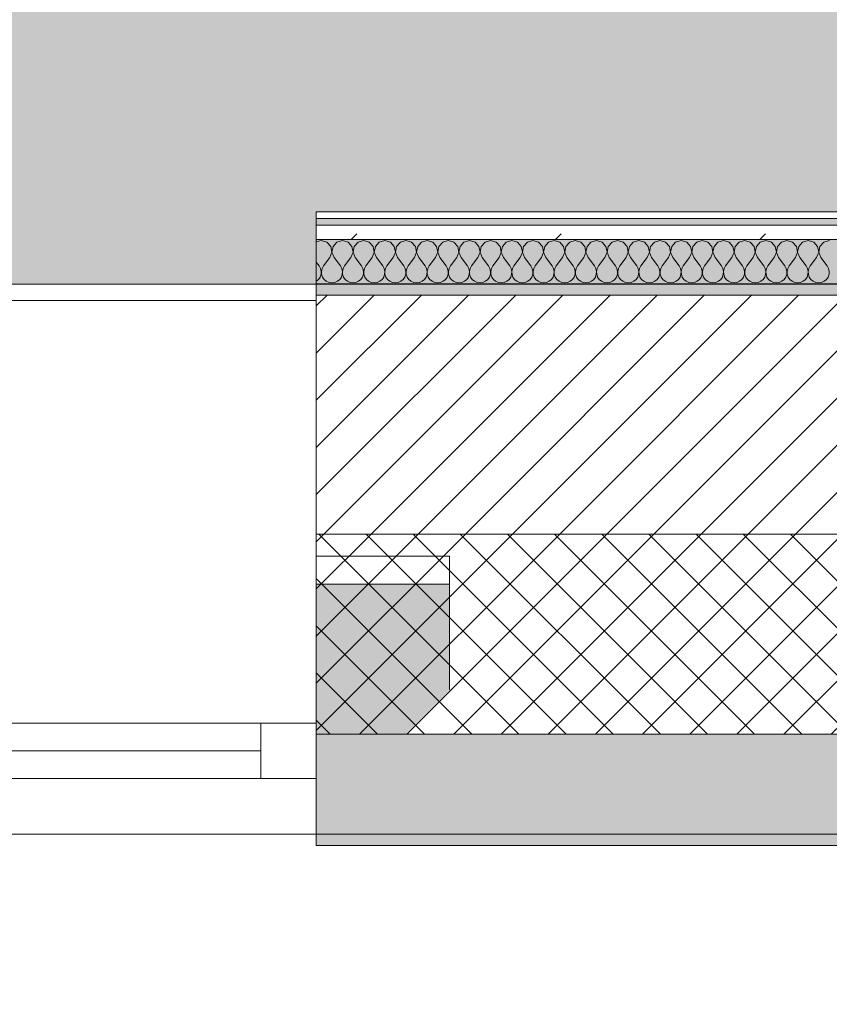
# Model space of a CAD drawing. Header units: millimetres. Extents: x -30280 to 19093, y -19247 to 4746.
# Tile 34 of 198: x -24433 to -23705, y -1842 to -956. Entities that reach past the tile are written whole.
import ezdxf

# ---------------------------------------------------------------- set-up
doc = ezdxf.new("R2010")
doc.units = ezdxf.units.MM
doc.header["$MEASUREMENT"] = 0
doc.linetypes.add('Wipeout_Contour', pattern=[1000, 0, -1000])
for name, color, linetype in [('12_FAÇ_Façana', 7, 'Continuous'), ('Nuevo_08_E_Envans secs', 7, 'Continuous'), ('Nuevo_14_PAV_Soft Light Grey 0554', 7, 'Continuous'), ('Ventanas Archicad', 7, 'Continuous')]:
    doc.layers.add(name, color=color, linetype=linetype)
for name, color, linetype, lineweight in [('12_FAÇ_Façana_Pluma_Nº__1', 7, 'Continuous', 5), ('12_FAÇ_Façana_Pluma_Nº__2', 8, 'Continuous', 5), ('12_FAÇ_Façana_Pluma_Nº__7', 7, 'Continuous', 5), ('Nuevo_08_E_Envans secs_Pluma_Nº__1', 7, 'Continuous', 5), ('Ventanas Archicad_Pluma_Nº__1', 7, 'Continuous', 5), ('Ventanas Archicad_Pluma_Nº__7', 7, 'Continuous', 5)]:
    doc.layers.add(name, color=color, linetype=linetype, lineweight=lineweight)
for name, color, linetype, lineweight, true_color in [('12_FAÇ_Façana_Pluma_Nº__102', 7, 'Continuous', 5, 0xcccccc), ('12_FAÇ_Façana_Pluma_Nº__174', 7, 'Continuous', 13, 0xe4ad2c), ('12_FAÇ_Façana_Pluma_Nº__176', 7, 'Continuous', 15, 0x93a0c6), ('Nuevo_08_E_Envans secs_Pluma_Nº__102', 7, 'Continuous', 5, 0xcccccc), ('Nuevo_08_E_Envans secs_Pluma_Nº__171', 171, 'Continuous', 13, 0xaaaaff), ('Nuevo_08_E_Envans secs_Pluma_Nº__177', 7, 'Continuous', 15, 0xf7e046), ('Nuevo_14_PAV_Soft Light Grey 0554_Pluma_Nº__245', 7, 'Continuous', 13, 0xe8e8e8)]:
    doc.layers.add(name, color=color, linetype=linetype, lineweight=lineweight, true_color=true_color)
pattern_1 = [(0, (0, 0), (0, 75), [0, -75])]
pattern_2 = [(45, (0, 0), (-183.8478, 183.8478), [195, -65]), (45, (7e-14, 183.85), (-183.8478, 183.8478), [195, -65])]

# ---------------------------------------------------------------- blocks, each defined once
blk = doc.blocks.new('Forjado_1_1', base_point=(-28067.13, -1194.16))
at = {"layer": 'Nuevo_14_PAV_Soft Light Grey 0554_Pluma_Nº__245', "linetype": 'Continuous', "lineweight": 0, "true_color": 0xe8e8e8}
blk.add_hatch(color=254, dxfattribs=at).paths.add_polyline_path([(-28067.13, -1194.16), (-1631.11, -1193.63), (-1631.11, -6938.97), (-1556.11, -6938.97), (-1556.11, -7503.98), (-1616.26, -7503.98), (-1616.05, -11935.98), (-1564.89, -11935.98), (-1564.89, -12491.98), (-2024.11, -12491.98), (-2024.11, -12338.98), (-6997.39, -12338.98), (-6997.39, -12547.56), (-7503.39, -12547.56), (-7503.39, -12391.98), (-10667.85, -12391.98), (-10669.08, -13665), (-1552.89, -13674.56), (-1558.57, -16962.11), (375.41, -16966.17), (375.89, -16735.98), (1079.4, -16735.98), (1078.81, -17114.59), (2622.83, -17116.98), (2622.91, -17065.79), (5778.89, -17070.66), (5778.89, -16738.98), (6378.89, -16738.98), (6378.89, -12488.98), (5778.89, -12488.98), (5779.74, -11938.87), (5998.89, -11938.86), (5998.89, -7488.98), (5778.89, -7488.98), (5778.89, -6938.98), (5998.89, -6938.98), (5998.89, -1708.98), (5758.89, -1708.98), (5758.89, 1700.85), (-28050.85, 1700.85)])
at = {"layer": 'Nuevo_14_PAV_Soft Light Grey 0554_Pluma_Nº__245', "color": 254, "linetype": 'Continuous', "lineweight": 13, "true_color": 0xe8e8e8, "flags": 128}
blk.add_lwpolyline([(-1631.11, -1193.63), (-28067.13, -1194.16), (-28050.85, 1700.85), (5758.89, 1700.85)], dxfattribs=at)
blk = doc.blocks.new('Muro_14_1', base_point=(-24166.43, -1193.98))
at = {"layer": '12_FAÇ_Façana_Pluma_Nº__102', "linetype": 'Continuous', "lineweight": 0, "true_color": 0xe5e5e5}
for points in [[(-21871.11, -1598.98), (-24166.43, -1598.98), (-24166.43, -1688.98), (-20233.93, -1688.98), (-20233.93, -1598.98), (-21518.13, -1598.98), (-21518.13, -1638.98), (-21871.11, -1638.98)], [(-24166.43, -1698.98), (-20233.93, -1698.98), (-20233.93, -1688.98), (-24166.43, -1688.98)]]:
    blk.add_hatch(color=254, dxfattribs=at).paths.add_polyline_path(points)
at = {"layer": '12_FAÇ_Façana_Pluma_Nº__174', "linetype": 'Continuous', "lineweight": 13, "true_color": 0xe4ad2c}
h = blk.add_hatch(dxfattribs=at)
h.set_pattern_fill('SATE_Aislamiento_0001', color=42, style=0, pattern_type=2)
h.set_pattern_definition([(45, (0, 0), (-21.213203, 21.213203), []), (135, (0, 0), (21.213203, 21.213203), [])])
h.paths.add_polyline_path([(-24166.43, -1598.98), (-21871.11, -1598.98), (-21871.11, -1418.98), (-24166.43, -1418.98)])
at = {"layer": '12_FAÇ_Façana_Pluma_Nº__176', "linetype": 'Continuous', "lineweight": 0, "true_color": 0x495063}
blk.add_hatch(color=251, dxfattribs=at).paths.add_polyline_path([(-24166.43, -1193.98), (-24166.43, -1203.98), (-21871.11, -1203.98), (-21871.11, -1193.97)])
at = {"layer": '12_FAÇ_Façana_Pluma_Nº__2', "linetype": 'Continuous', "lineweight": 5}
h = blk.add_hatch(dxfattribs=at)
h.set_pattern_fill('Ceramic_0001', color=8, style=0, pattern_type=2)
h.set_pattern_definition([(45, (0, 0), (-21.213203, 21.213203), [])])
h.paths.add_polyline_path([(-24166.43, -1418.98), (-21871.11, -1418.98), (-21871.11, -1203.98), (-24166.43, -1203.98)])
at = {"layer": '12_FAÇ_Façana_Pluma_Nº__7', "color": 7, "linetype": 'Continuous', "lineweight": 5}
for p, q in [((-21871.11, -1203.98), (-24166.43, -1203.98)), ((-24166.43, -1418.98), (-21871.11, -1418.98)), ((-24166.43, -1598.98), (-21871.11, -1598.98)), ((-24166.43, -1688.98), (-20233.93, -1688.98))]:
    blk.add_line(p, q, dxfattribs=at)
at = {"layer": '12_FAÇ_Façana_Pluma_Nº__7', "color": 7, "linetype": 'Continuous', "lineweight": 5, "flags": 128}
for points in [[(-21871.11, -1193.98), (-24166.43, -1193.98)], [(-24166.43, -1193.98), (-24166.43, -1698.98)], [(-24166.43, -1698.98), (-20233.93, -1698.98)]]:
    blk.add_lwpolyline(points, dxfattribs=at)
blk = doc.blocks.new('Ventana Vertical Multi-Faja 27_5')
at = {"layer": 'Ventanas Archicad_Pluma_Nº__1', "color": 7, "linetype": 'Continuous', "lineweight": 5}
for p, q in [((-600, 50), (600, 50)), ((-600, 0), (-550, 0)), ((-550, 0), (-550, -50)), ((-550, 0), (550, 0)), ((550, -50), (550, 0)), ((550, 0), (600, 0)), ((-550, -25), (550, -25)), ((-550, -50), (-600, -50)), ((550, -50), (-550, -50)), ((600, -50), (550, -50)), ((-600, -200), (-600, -175)), ((600, -200), (600, -175)), ((-600, -430), (600, -430))]:
    blk.add_line(p, q, dxfattribs=at)
at = {"layer": 'Ventanas Archicad_Pluma_Nº__7', "color": 7, "linetype": 'Continuous', "lineweight": 5}
for p, q in [((-600, 50), (-600, 40)), ((600, 50), (600, 40)), ((-600, 40), (-600, 0)), ((-600, 40), (-600, 0)), ((600, 40), (600, 0)), ((600, 40), (600, 0)), ((-600, 0), (-600, -50)), ((-600, 0), (-600, -50)), ((-600, 0), (-600, -50)), ((-600, 0), (-600, -50)), ((600, 0), (600, -50)), ((600, 0), (600, -50)), ((600, 0), (600, -50)), ((600, 0), (600, -50)), ((-600, -50), (-600, -80)), ((-600, -50), (-600, -80)), ((600, -50), (600, -80)), ((600, -50), (600, -80)), ((-600, -80), (-600, -175)), ((-600, -80), (-600, -175)), ((600, -80), (600, -175)), ((600, -80), (600, -175)), ((-600, -200), (-600, -420)), ((600, -200), (600, -420)), ((-600, -420), (-600, -430)), ((600, -420), (600, -430))]:
    blk.add_line(p, q, dxfattribs=at)
blk = doc.blocks.new('Muro_17_1', base_point=(-25366.43, -1208.98))
at = {"layer": '12_FAÇ_Façana', "linetype": 'Continuous', "lineweight": 0, "true_color": 0x000000}
h = blk.add_hatch(dxfattribs=at)
h.set_pattern_fill('Yeso_0001', color=18, style=0, pattern_type=2)
h.set_pattern_definition(pattern_1)
h.paths.add_polyline_path([(-25366.43, -1438.98), (-25486.43, -1438.98), (-25486.43, -1463.98), (-25366.43, -1463.98)])
h = blk.add_hatch(dxfattribs=at)
h.set_pattern_fill('Yeso_0001', color=18, style=0, pattern_type=2)
h.set_pattern_definition(pattern_1)
h.paths.add_polyline_path([(-24166.43, -1438.98), (-24166.43, -1463.98), (-24046.43, -1463.98), (-24046.43, -1438.98)])
at = {"layer": '12_FAÇ_Façana_Pluma_Nº__102', "linetype": 'Continuous', "lineweight": 0, "true_color": 0xe5e5e5}
for points in [[(-25486.43, -1558.98), (-25366.43, -1678.98), (-25366.43, -1463.98), (-25486.43, -1463.98)], [(-24046.43, -1558.98), (-24046.43, -1463.98), (-24166.43, -1463.98), (-24166.43, -1678.98)]]:
    blk.add_hatch(color=254, dxfattribs=at).paths.add_polyline_path(points)
at = {"layer": '12_FAÇ_Façana_Pluma_Nº__1', "color": 7, "linetype": 'Continuous', "lineweight": 5}
for p, q in [((-25486.43, -1438.98), (-25366.43, -1438.98)), ((-25486.43, -1463.98), (-25486.43, -1438.98)), ((-25366.43, -1438.98), (-25366.43, -1463.98)), ((-24166.43, -1438.98), (-24166.43, -1463.98)), ((-24046.43, -1438.98), (-24166.43, -1438.98)), ((-24046.43, -1463.98), (-24046.43, -1438.98)), ((-25366.43, -1463.98), (-25486.43, -1463.98)), ((-24166.43, -1463.98), (-24046.43, -1463.98))]:
    blk.add_line(p, q, dxfattribs=at)
at = {"layer": '12_FAÇ_Façana_Pluma_Nº__7', "color": 7, "linetype": 'Continuous', "lineweight": 5}
for p, q in [((-25366.43, -1218.98), (-25366.43, -1208.98)), ((-24166.43, -1218.98), (-24166.43, -1208.98)), ((-25366.43, -1438.98), (-25366.43, -1218.98)), ((-24166.43, -1438.98), (-24166.43, -1218.98)), ((-25486.43, -1558.98), (-25486.43, -1463.98)), ((-25366.43, -1558.98), (-25366.43, -1463.98)), ((-25366.43, -1558.98), (-25366.43, -1463.98)), ((-24166.43, -1558.98), (-24166.43, -1463.98)), ((-24166.43, -1558.98), (-24166.43, -1463.98)), ((-24046.43, -1558.98), (-24046.43, -1463.98)), ((-25366.43, -1588.98), (-25366.43, -1558.98)), ((-25366.43, -1588.98), (-25366.43, -1558.98)), ((-24166.43, -1588.98), (-24166.43, -1558.98)), ((-24166.43, -1588.98), (-24166.43, -1558.98)), ((-25366.43, -1638.98), (-25366.43, -1588.98)), ((-25366.43, -1638.98), (-25366.43, -1588.98)), ((-24166.43, -1638.98), (-24166.43, -1588.98)), ((-24166.43, -1638.98), (-24166.43, -1588.98)), ((-25366.43, -1678.98), (-25366.43, -1638.98)), ((-25366.43, -1678.98), (-25366.43, -1638.98)), ((-24166.43, -1678.98), (-24166.43, -1638.98)), ((-24166.43, -1678.98), (-24166.43, -1638.98)), ((-25366.43, -1688.98), (-25366.43, -1678.98)), ((-24166.43, -1688.98), (-24166.43, -1678.98))]:
    blk.add_line(p, q, dxfattribs=at)
at = {"layer": 'Ventanas Archicad', "color": 253, "linetype": 'Continuous', "lineweight": 5, "true_color": 0xa4a4a6, "zscale": 1000, "rotation": 180}
blk.add_blockref('Ventana Vertical Multi-Faja 27_5', (-24766.43, -1638.98), dxfattribs=at)
blk = doc.blocks.new('*X433')
at = {"layer": 'Nuevo_08_E_Envans secs_Pluma_Nº__102', "color": 254, "linetype": 'Continuous', "lineweight": 5, "true_color": 0xcccccc}
for p, q in [((-24161.9, -1154.93), (-24166.43, -1156.21)), ((-24156.9, -1156.35), (-24161.9, -1154.93)), ((-24153.39, -1160.19), (-24156.9, -1156.35)), ((-24152.42, -1165.31), (-24153.39, -1160.19)), ((-24151.38, -1160.19), (-24152.34, -1165.31)), ((-24147.86, -1156.35), (-24151.38, -1160.19)), ((-24142.86, -1154.93), (-24147.86, -1156.35)), ((-24137.85, -1156.35), (-24142.86, -1154.93)), ((-24134.34, -1160.19), (-24137.85, -1156.35)), ((-24133.37, -1165.31), (-24134.34, -1160.19)), ((-24132.33, -1160.19), (-24133.29, -1165.31)), ((-24128.82, -1156.35), (-24132.33, -1160.19)), ((-24123.81, -1154.93), (-24128.82, -1156.35)), ((-24118.8, -1156.35), (-24123.81, -1154.93)), ((-24115.29, -1160.19), (-24118.8, -1156.35)), ((-24114.32, -1165.31), (-24115.29, -1160.19)), ((-24113.28, -1160.19), (-24114.25, -1165.31)), ((-24109.77, -1156.35), (-24113.28, -1160.19)), ((-24104.76, -1154.93), (-24109.77, -1156.35)), ((-24099.75, -1156.35), (-24104.76, -1154.93)), ((-24096.24, -1160.19), (-24099.75, -1156.35)), ((-24095.28, -1165.31), (-24096.24, -1160.19)), ((-24094.23, -1160.19), (-24095.2, -1165.31)), ((-24090.72, -1156.35), (-24094.23, -1160.19)), ((-24085.71, -1154.93), (-24090.72, -1156.35)), ((-24080.71, -1156.35), (-24085.71, -1154.93)), ((-24077.2, -1160.19), (-24080.71, -1156.35)), ((-24076.23, -1165.31), (-24077.2, -1160.19)), ((-24075.19, -1160.19), (-24076.15, -1165.31)), ((-24071.67, -1156.35), (-24075.19, -1160.19)), ((-24066.67, -1154.93), (-24071.67, -1156.35)), ((-24061.66, -1156.35), (-24066.67, -1154.93)), ((-24058.15, -1160.19), (-24061.66, -1156.35)), ((-24057.18, -1165.31), (-24058.15, -1160.19)), ((-24056.14, -1160.19), (-24057.1, -1165.31)), ((-24052.63, -1156.35), (-24056.14, -1160.19)), ((-24047.62, -1154.93), (-24052.63, -1156.35)), ((-24042.61, -1156.35), (-24047.62, -1154.93)), ((-24039.1, -1160.19), (-24042.61, -1156.35)), ((-24038.13, -1165.31), (-24039.1, -1160.19)), ((-24037.09, -1160.19), (-24038.06, -1165.31)), ((-24033.58, -1156.35), (-24037.09, -1160.19)), ((-24028.57, -1154.93), (-24033.58, -1156.35)), ((-24023.56, -1156.35), (-24028.57, -1154.93)), ((-24020.05, -1160.19), (-24023.56, -1156.35)), ((-24019.09, -1165.31), (-24020.05, -1160.19)), ((-24018.04, -1160.19), (-24019.01, -1165.31)), ((-24014.53, -1156.35), (-24018.04, -1160.19)), ((-24009.52, -1154.93), (-24014.53, -1156.35)), ((-24004.52, -1156.35), (-24009.52, -1154.93)), ((-24001.01, -1160.19), (-24004.52, -1156.35)), ((-24000.04, -1165.31), (-24001.01, -1160.19)), ((-23998.99, -1160.19), (-23999.96, -1165.31)), ((-23995.48, -1156.35), (-23998.99, -1160.19)), ((-23990.48, -1154.93), (-23995.48, -1156.35)), ((-23985.47, -1156.35), (-23990.48, -1154.93)), ((-23981.96, -1160.19), (-23985.47, -1156.35)), ((-23980.99, -1165.31), (-23981.96, -1160.19)), ((-23979.95, -1160.19), (-23980.91, -1165.31)), ((-23976.44, -1156.35), (-23979.95, -1160.19)), ((-23971.43, -1154.93), (-23976.44, -1156.35)), ((-23966.42, -1156.35), (-23971.43, -1154.93)), ((-23962.91, -1160.19), (-23966.42, -1156.35)), ((-23961.94, -1165.31), (-23962.91, -1160.19)), ((-23960.9, -1160.19), (-23961.87, -1165.31)), ((-23957.39, -1156.35), (-23960.9, -1160.19)), ((-23952.38, -1154.93), (-23957.39, -1156.35)), ((-23947.37, -1156.35), (-23952.38, -1154.93)), ((-23943.86, -1160.19), (-23947.37, -1156.35)), ((-23942.9, -1165.31), (-23943.86, -1160.19)), ((-23941.85, -1160.19), (-23942.82, -1165.31)), ((-23938.34, -1156.35), (-23941.85, -1160.19)), ((-23933.33, -1154.93), (-23938.34, -1156.35)), ((-23928.33, -1156.35), (-23933.33, -1154.93)), ((-23924.81, -1160.19), (-23928.33, -1156.35)), ((-23923.85, -1165.31), (-23924.81, -1160.19)), ((-23922.8, -1160.19), (-23923.77, -1165.31)), ((-23919.29, -1156.35), (-23922.8, -1160.19)), ((-23914.29, -1154.93), (-23919.29, -1156.35)), ((-23909.28, -1156.35), (-23914.29, -1154.93)), ((-23905.77, -1160.19), (-23909.28, -1156.35)), ((-23904.8, -1165.31), (-23905.77, -1160.19)), ((-23903.76, -1160.19), (-23904.72, -1165.31)), ((-23900.25, -1156.35), (-23903.76, -1160.19)), ((-23895.24, -1154.93), (-23900.25, -1156.35)), ((-23890.23, -1156.35), (-23895.24, -1154.93)), ((-23886.72, -1160.19), (-23890.23, -1156.35)), ((-23885.75, -1165.31), (-23886.72, -1160.19)), ((-23884.71, -1160.19), (-23885.68, -1165.31)), ((-23881.2, -1156.35), (-23884.71, -1160.19)), ((-23876.19, -1154.93), (-23881.2, -1156.35)), ((-23871.18, -1156.35), (-23876.19, -1154.93)), ((-23867.67, -1160.19), (-23871.18, -1156.35)), ((-23866.71, -1165.31), (-23867.67, -1160.19)), ((-23865.66, -1160.19), (-23866.63, -1165.31)), ((-23862.15, -1156.35), (-23865.66, -1160.19)), ((-23857.14, -1154.93), (-23862.15, -1156.35)), ((-23852.14, -1156.35), (-23857.14, -1154.93)), ((-23848.62, -1160.19), (-23852.14, -1156.35)), ((-23847.66, -1165.31), (-23848.62, -1160.19)), ((-23846.61, -1160.19), (-23847.58, -1165.31)), ((-23843.1, -1156.35), (-23846.61, -1160.19)), ((-23838.1, -1154.93), (-23843.1, -1156.35)), ((-23833.09, -1156.35), (-23838.1, -1154.93)), ((-23829.58, -1160.19), (-23833.09, -1156.35)), ((-23828.61, -1165.31), (-23829.58, -1160.19)), ((-23827.57, -1160.19), (-23828.53, -1165.31)), ((-23824.05, -1156.35), (-23827.57, -1160.19)), ((-23819.05, -1154.93), (-23824.05, -1156.35)), ((-23814.04, -1156.35), (-23819.05, -1154.93)), ((-23810.53, -1160.19), (-23814.04, -1156.35)), ((-23809.56, -1165.31), (-23810.53, -1160.19)), ((-23808.52, -1160.19), (-23809.49, -1165.31)), ((-23805.01, -1156.35), (-23808.52, -1160.19)), ((-23800, -1154.93), (-23805.01, -1156.35)), ((-23794.99, -1156.35), (-23800, -1154.93)), ((-23791.48, -1160.19), (-23794.99, -1156.35)), ((-23790.51, -1165.31), (-23791.48, -1160.19)), ((-23789.47, -1160.19), (-23790.44, -1165.31)), ((-23785.96, -1156.35), (-23789.47, -1160.19)), ((-23780.95, -1154.93), (-23785.96, -1156.35)), ((-23775.95, -1156.35), (-23780.95, -1154.93)), ((-23772.43, -1160.19), (-23775.95, -1156.35)), ((-23771.47, -1165.31), (-23772.43, -1160.19)), ((-23770.42, -1160.19), (-23771.39, -1165.31)), ((-23766.91, -1156.35), (-23770.42, -1160.19)), ((-23761.9, -1154.93), (-23766.91, -1156.35)), ((-23756.9, -1156.35), (-23761.9, -1154.93)), ((-23753.39, -1160.19), (-23756.9, -1156.35)), ((-23752.42, -1165.31), (-23753.39, -1160.19)), ((-23751.38, -1160.19), (-23752.34, -1165.31)), ((-23747.86, -1156.35), (-23751.38, -1160.19)), ((-23742.86, -1154.93), (-23747.86, -1156.35)), ((-23737.85, -1156.35), (-23742.86, -1154.93)), ((-23734.34, -1160.19), (-23737.85, -1156.35)), ((-23733.37, -1165.31), (-23734.34, -1160.19)), ((-23732.33, -1160.19), (-23733.29, -1165.31)), ((-23728.82, -1156.35), (-23732.33, -1160.19)), ((-23723.81, -1154.93), (-23728.82, -1156.35)), ((-23718.8, -1156.35), (-23723.81, -1154.93)), ((-23715.29, -1160.19), (-23718.8, -1156.35)), ((-23714.32, -1165.31), (-23715.29, -1160.19)), ((-23713.28, -1160.19), (-23714.25, -1165.31)), ((-23709.77, -1156.35), (-23713.28, -1160.19)), ((-23704.76, -1154.93), (-23709.77, -1156.35)), ((-24154.29, -1170.17), (-24152.42, -1165.31)), ((-24152.34, -1165.31), (-24150.48, -1170.17)), ((-24135.24, -1170.17), (-24133.37, -1165.31)), ((-24133.29, -1165.31), (-24131.43, -1170.17)), ((-24116.19, -1170.17), (-24114.32, -1165.31)), ((-24114.25, -1165.31), (-24112.38, -1170.17)), ((-24097.14, -1170.17), (-24095.28, -1165.31)), ((-24095.2, -1165.31), (-24093.33, -1170.17)), ((-24078.1, -1170.17), (-24076.23, -1165.31)), ((-24076.15, -1165.31), (-24074.29, -1170.17)), ((-24059.05, -1170.17), (-24057.18, -1165.31)), ((-24057.1, -1165.31), (-24055.24, -1170.17)), ((-24040, -1170.17), (-24038.13, -1165.31)), ((-24038.06, -1165.31), (-24036.19, -1170.17)), ((-24020.95, -1170.17), (-24019.09, -1165.31)), ((-24019.01, -1165.31), (-24017.14, -1170.17)), ((-24001.9, -1170.17), (-24000.04, -1165.31)), ((-23999.96, -1165.31), (-23998.1, -1170.17)), ((-23982.86, -1170.17), (-23980.99, -1165.31)), ((-23980.91, -1165.31), (-23979.05, -1170.17)), ((-23963.81, -1170.17), (-23961.94, -1165.31)), ((-23961.87, -1165.31), (-23960, -1170.17)), ((-23944.76, -1170.17), (-23942.9, -1165.31)), ((-23942.82, -1165.31), (-23940.95, -1170.17)), ((-23925.71, -1170.17), (-23923.85, -1165.31)), ((-23923.77, -1165.31), (-23921.9, -1170.17)), ((-23906.67, -1170.17), (-23904.8, -1165.31)), ((-23904.72, -1165.31), (-23902.86, -1170.17)), ((-23887.62, -1170.17), (-23885.75, -1165.31)), ((-23885.68, -1165.31), (-23883.81, -1170.17)), ((-23868.57, -1170.17), (-23866.71, -1165.31)), ((-23866.63, -1165.31), (-23864.76, -1170.17)), ((-23849.52, -1170.17), (-23847.66, -1165.31)), ((-23847.58, -1165.31), (-23845.71, -1170.17)), ((-23830.48, -1170.17), (-23828.61, -1165.31)), ((-23828.53, -1165.31), (-23826.67, -1170.17)), ((-23811.43, -1170.17), (-23809.56, -1165.31)), ((-23809.49, -1165.31), (-23807.62, -1170.17)), ((-23792.38, -1170.17), (-23790.51, -1165.31)), ((-23790.44, -1165.31), (-23788.57, -1170.17)), ((-23773.33, -1170.17), (-23771.47, -1165.31)), ((-23771.39, -1165.31), (-23769.52, -1170.17)), ((-23754.29, -1170.17), (-23752.42, -1165.31)), ((-23752.34, -1165.31), (-23750.48, -1170.17)), ((-23735.24, -1170.17), (-23733.37, -1165.31)), ((-23733.29, -1165.31), (-23731.43, -1170.17)), ((-23716.19, -1170.17), (-23714.32, -1165.31)), ((-23714.25, -1165.31), (-23712.38, -1170.17)), ((-24166.43, -1174.29), (-24163.81, -1177.79)), ((-24162.54, -1180.08), (-24163.81, -1177.79)), ((-24160, -1177.79), (-24161.27, -1180.08)), ((-24154.29, -1170.17), (-24160, -1177.79)), ((-24150.48, -1170.17), (-24144.76, -1177.79)), ((-24143.49, -1180.08), (-24144.76, -1177.79)), ((-24140.95, -1177.79), (-24142.22, -1180.08)), ((-24135.24, -1170.17), (-24140.95, -1177.79)), ((-24131.43, -1170.17), (-24125.71, -1177.79)), ((-24124.44, -1180.08), (-24125.71, -1177.79)), ((-24121.9, -1177.79), (-24123.18, -1180.08)), ((-24116.19, -1170.17), (-24121.9, -1177.79)), ((-24112.38, -1170.17), (-24106.67, -1177.79)), ((-24105.4, -1180.08), (-24106.67, -1177.79)), ((-24102.86, -1177.79), (-24104.13, -1180.08)), ((-24097.14, -1170.17), (-24102.86, -1177.79)), ((-24093.33, -1170.17), (-24087.62, -1177.79)), ((-24086.35, -1180.08), (-24087.62, -1177.79)), ((-24083.81, -1177.79), (-24085.08, -1180.08)), ((-24078.1, -1170.17), (-24083.81, -1177.79)), ((-24074.29, -1170.17), (-24068.57, -1177.79)), ((-24067.3, -1180.08), (-24068.57, -1177.79)), ((-24064.76, -1177.79), (-24066.03, -1180.08)), ((-24059.05, -1170.17), (-24064.76, -1177.79)), ((-24055.24, -1170.17), (-24049.52, -1177.79)), ((-24048.25, -1180.08), (-24049.52, -1177.79)), ((-24045.71, -1177.79), (-24046.99, -1180.08)), ((-24040, -1170.17), (-24045.71, -1177.79)), ((-24036.19, -1170.17), (-24030.48, -1177.79)), ((-24029.2, -1180.08), (-24030.48, -1177.79)), ((-24026.67, -1177.79), (-24027.94, -1180.08)), ((-24020.95, -1170.17), (-24026.67, -1177.79)), ((-24017.14, -1170.17), (-24011.43, -1177.79)), ((-24010.16, -1180.08), (-24011.43, -1177.79)), ((-24007.62, -1177.79), (-24008.89, -1180.08)), ((-24001.9, -1170.17), (-24007.62, -1177.79)), ((-23998.1, -1170.17), (-23992.38, -1177.79)), ((-23991.11, -1180.08), (-23992.38, -1177.79)), ((-23988.57, -1177.79), (-23989.84, -1180.08)), ((-23982.86, -1170.17), (-23988.57, -1177.79)), ((-23979.05, -1170.17), (-23973.33, -1177.79)), ((-23972.06, -1180.08), (-23973.33, -1177.79)), ((-23969.52, -1177.79), (-23970.8, -1180.08)), ((-23963.81, -1170.17), (-23969.52, -1177.79)), ((-23960, -1170.17), (-23954.29, -1177.79)), ((-23953.01, -1180.08), (-23954.29, -1177.79)), ((-23950.48, -1177.79), (-23951.75, -1180.08)), ((-23944.76, -1170.17), (-23950.48, -1177.79)), ((-23940.95, -1170.17), (-23935.24, -1177.79)), ((-23933.97, -1180.08), (-23935.24, -1177.79)), ((-23931.43, -1177.79), (-23932.7, -1180.08)), ((-23925.71, -1170.17), (-23931.43, -1177.79)), ((-23921.9, -1170.17), (-23916.19, -1177.79)), ((-23914.92, -1180.08), (-23916.19, -1177.79)), ((-23912.38, -1177.79), (-23913.65, -1180.08)), ((-23906.67, -1170.17), (-23912.38, -1177.79)), ((-23902.86, -1170.17), (-23897.14, -1177.79)), ((-23895.87, -1180.08), (-23897.14, -1177.79)), ((-23893.33, -1177.79), (-23894.6, -1180.08)), ((-23887.62, -1170.17), (-23893.33, -1177.79)), ((-23883.81, -1170.17), (-23878.1, -1177.79)), ((-23876.82, -1180.08), (-23878.1, -1177.79)), ((-23874.29, -1177.79), (-23875.56, -1180.08)), ((-23868.57, -1170.17), (-23874.29, -1177.79)), ((-23864.76, -1170.17), (-23859.05, -1177.79)), ((-23857.78, -1180.08), (-23859.05, -1177.79)), ((-23855.24, -1177.79), (-23856.51, -1180.08)), ((-23849.52, -1170.17), (-23855.24, -1177.79)), ((-23845.71, -1170.17), (-23840, -1177.79)), ((-23838.73, -1180.08), (-23840, -1177.79)), ((-23836.19, -1177.79), (-23837.46, -1180.08)), ((-23830.48, -1170.17), (-23836.19, -1177.79)), ((-23826.67, -1170.17), (-23820.95, -1177.79)), ((-23819.68, -1180.08), (-23820.95, -1177.79)), ((-23817.14, -1177.79), (-23818.41, -1180.08)), ((-23811.43, -1170.17), (-23817.14, -1177.79)), ((-23807.62, -1170.17), (-23801.9, -1177.79)), ((-23800.63, -1180.08), (-23801.9, -1177.79)), ((-23798.1, -1177.79), (-23799.37, -1180.08)), ((-23792.38, -1170.17), (-23798.1, -1177.79)), ((-23788.57, -1170.17), (-23782.86, -1177.79)), ((-23781.59, -1180.08), (-23782.86, -1177.79)), ((-23779.05, -1177.79), (-23780.32, -1180.08)), ((-23773.33, -1170.17), (-23779.05, -1177.79)), ((-23769.52, -1170.17), (-23763.81, -1177.79)), ((-23762.54, -1180.08), (-23763.81, -1177.79)), ((-23760, -1177.79), (-23761.27, -1180.08)), ((-23754.29, -1170.17), (-23760, -1177.79)), ((-23750.48, -1170.17), (-23744.76, -1177.79)), ((-23743.49, -1180.08), (-23744.76, -1177.79)), ((-23740.95, -1177.79), (-23742.22, -1180.08)), ((-23735.24, -1170.17), (-23740.95, -1177.79)), ((-23731.43, -1170.17), (-23725.71, -1177.79)), ((-23724.44, -1180.08), (-23725.71, -1177.79)), ((-23721.9, -1177.79), (-23723.18, -1180.08)), ((-23716.19, -1170.17), (-23721.9, -1177.79)), ((-23712.38, -1170.17), (-23706.67, -1177.79)), ((-23705.4, -1180.08), (-23706.67, -1177.79)), ((-24162.91, -1187.76), (-24162.07, -1185.27)), ((-24161.94, -1182.64), (-24162.54, -1180.08)), ((-24162.07, -1185.27), (-24161.94, -1182.64)), ((-24161.27, -1180.08), (-24161.87, -1182.64)), ((-24161.87, -1182.64), (-24161.74, -1185.27)), ((-24161.74, -1185.27), (-24160.9, -1187.76)), ((-24143.86, -1187.76), (-24143.02, -1185.27)), ((-24142.9, -1182.64), (-24143.49, -1180.08)), ((-24143.02, -1185.27), (-24142.9, -1182.64)), ((-24142.22, -1180.08), (-24142.82, -1182.64)), ((-24142.82, -1182.64), (-24142.69, -1185.27)), ((-24142.69, -1185.27), (-24141.85, -1187.76)), ((-24124.81, -1187.76), (-24123.98, -1185.27)), ((-24123.85, -1182.64), (-24124.44, -1180.08)), ((-24123.98, -1185.27), (-24123.85, -1182.64)), ((-24123.18, -1180.08), (-24123.77, -1182.64)), ((-24123.77, -1182.64), (-24123.64, -1185.27)), ((-24123.64, -1185.27), (-24122.8, -1187.76)), ((-24105.77, -1187.76), (-24104.93, -1185.27)), ((-24104.8, -1182.64), (-24105.4, -1180.08)), ((-24104.93, -1185.27), (-24104.8, -1182.64)), ((-24104.13, -1180.08), (-24104.72, -1182.64)), ((-24104.72, -1182.64), (-24104.6, -1185.27)), ((-24104.6, -1185.27), (-24103.76, -1187.76)), ((-24086.72, -1187.76), (-24085.88, -1185.27)), ((-24085.75, -1182.64), (-24086.35, -1180.08)), ((-24085.88, -1185.27), (-24085.75, -1182.64)), ((-24085.08, -1180.08), (-24085.68, -1182.64)), ((-24085.68, -1182.64), (-24085.55, -1185.27)), ((-24085.55, -1185.27), (-24084.71, -1187.76)), ((-24067.67, -1187.76), (-24066.83, -1185.27)), ((-24066.71, -1182.64), (-24067.3, -1180.08)), ((-24066.83, -1185.27), (-24066.71, -1182.64)), ((-24066.03, -1180.08), (-24066.63, -1182.64)), ((-24066.63, -1182.64), (-24066.5, -1185.27)), ((-24066.5, -1185.27), (-24065.66, -1187.76)), ((-24048.62, -1187.76), (-24047.78, -1185.27)), ((-24047.66, -1182.64), (-24048.25, -1180.08)), ((-24047.78, -1185.27), (-24047.66, -1182.64)), ((-24046.99, -1180.08), (-24047.58, -1182.64)), ((-24047.58, -1182.64), (-24047.45, -1185.27)), ((-24047.45, -1185.27), (-24046.61, -1187.76)), ((-24029.58, -1187.76), (-24028.74, -1185.27)), ((-24028.61, -1182.64), (-24029.2, -1180.08)), ((-24028.74, -1185.27), (-24028.61, -1182.64)), ((-24027.94, -1180.08), (-24028.53, -1182.64)), ((-24028.53, -1182.64), (-24028.41, -1185.27)), ((-24028.41, -1185.27), (-24027.57, -1187.76)), ((-24010.53, -1187.76), (-24009.69, -1185.27)), ((-24009.56, -1182.64), (-24010.16, -1180.08)), ((-24009.69, -1185.27), (-24009.56, -1182.64)), ((-24008.89, -1180.08), (-24009.49, -1182.64)), ((-24009.49, -1182.64), (-24009.36, -1185.27)), ((-24009.36, -1185.27), (-24008.52, -1187.76)), ((-23991.48, -1187.76), (-23990.64, -1185.27)), ((-23990.51, -1182.64), (-23991.11, -1180.08)), ((-23990.64, -1185.27), (-23990.51, -1182.64)), ((-23989.84, -1180.08), (-23990.44, -1182.64)), ((-23990.44, -1182.64), (-23990.31, -1185.27)), ((-23990.31, -1185.27), (-23989.47, -1187.76)), ((-23972.43, -1187.76), (-23971.59, -1185.27)), ((-23971.47, -1182.64), (-23972.06, -1180.08)), ((-23971.59, -1185.27), (-23971.47, -1182.64)), ((-23970.8, -1180.08), (-23971.39, -1182.64)), ((-23971.39, -1182.64), (-23971.26, -1185.27)), ((-23971.26, -1185.27), (-23970.42, -1187.76)), ((-23953.39, -1187.76), (-23952.55, -1185.27)), ((-23952.42, -1182.64), (-23953.01, -1180.08)), ((-23952.55, -1185.27), (-23952.42, -1182.64)), ((-23951.75, -1180.08), (-23952.34, -1182.64)), ((-23952.34, -1182.64), (-23952.22, -1185.27)), ((-23952.22, -1185.27), (-23951.38, -1187.76)), ((-23934.34, -1187.76), (-23933.5, -1185.27)), ((-23933.37, -1182.64), (-23933.97, -1180.08)), ((-23933.5, -1185.27), (-23933.37, -1182.64)), ((-23932.7, -1180.08), (-23933.29, -1182.64)), ((-23933.29, -1182.64), (-23933.17, -1185.27)), ((-23933.17, -1185.27), (-23932.33, -1187.76)), ((-23915.29, -1187.76), (-23914.45, -1185.27)), ((-23914.32, -1182.64), (-23914.92, -1180.08)), ((-23914.45, -1185.27), (-23914.32, -1182.64)), ((-23913.65, -1180.08), (-23914.25, -1182.64)), ((-23914.25, -1182.64), (-23914.12, -1185.27)), ((-23914.12, -1185.27), (-23913.28, -1187.76)), ((-23896.24, -1187.76), (-23895.4, -1185.27)), ((-23895.28, -1182.64), (-23895.87, -1180.08)), ((-23895.4, -1185.27), (-23895.28, -1182.64)), ((-23894.6, -1180.08), (-23895.2, -1182.64)), ((-23895.2, -1182.64), (-23895.07, -1185.27)), ((-23895.07, -1185.27), (-23894.23, -1187.76)), ((-23877.2, -1187.76), (-23876.36, -1185.27)), ((-23876.23, -1182.64), (-23876.82, -1180.08)), ((-23876.36, -1185.27), (-23876.23, -1182.64)), ((-23875.56, -1180.08), (-23876.15, -1182.64)), ((-23876.15, -1182.64), (-23876.02, -1185.27)), ((-23876.02, -1185.27), (-23875.19, -1187.76)), ((-23858.15, -1187.76), (-23857.31, -1185.27)), ((-23857.18, -1182.64), (-23857.78, -1180.08)), ((-23857.31, -1185.27), (-23857.18, -1182.64)), ((-23856.51, -1180.08), (-23857.1, -1182.64)), ((-23857.1, -1182.64), (-23856.98, -1185.27)), ((-23856.98, -1185.27), (-23856.14, -1187.76)), ((-23839.1, -1187.76), (-23838.26, -1185.27)), ((-23838.13, -1182.64), (-23838.73, -1180.08)), ((-23838.26, -1185.27), (-23838.13, -1182.64)), ((-23837.46, -1180.08), (-23838.06, -1182.64)), ((-23838.06, -1182.64), (-23837.93, -1185.27)), ((-23837.93, -1185.27), (-23837.09, -1187.76)), ((-23820.05, -1187.76), (-23819.21, -1185.27)), ((-23819.09, -1182.64), (-23819.68, -1180.08)), ((-23819.21, -1185.27), (-23819.09, -1182.64)), ((-23818.41, -1180.08), (-23819.01, -1182.64)), ((-23819.01, -1182.64), (-23818.88, -1185.27)), ((-23818.88, -1185.27), (-23818.04, -1187.76)), ((-23801.01, -1187.76), (-23800.17, -1185.27)), ((-23800.04, -1182.64), (-23800.63, -1180.08)), ((-23800.17, -1185.27), (-23800.04, -1182.64)), ((-23799.37, -1180.08), (-23799.96, -1182.64)), ((-23799.96, -1182.64), (-23799.83, -1185.27)), ((-23799.83, -1185.27), (-23798.99, -1187.76)), ((-23781.96, -1187.76), (-23781.12, -1185.27)), ((-23780.99, -1182.64), (-23781.59, -1180.08)), ((-23781.12, -1185.27), (-23780.99, -1182.64)), ((-23780.32, -1180.08), (-23780.91, -1182.64)), ((-23780.91, -1182.64), (-23780.79, -1185.27)), ((-23780.79, -1185.27), (-23779.95, -1187.76)), ((-23762.91, -1187.76), (-23762.07, -1185.27)), ((-23761.94, -1182.64), (-23762.54, -1180.08)), ((-23762.07, -1185.27), (-23761.94, -1182.64)), ((-23761.27, -1180.08), (-23761.87, -1182.64)), ((-23761.87, -1182.64), (-23761.74, -1185.27)), ((-23761.74, -1185.27), (-23760.9, -1187.76)), ((-23743.86, -1187.76), (-23743.02, -1185.27)), ((-23742.9, -1182.64), (-23743.49, -1180.08)), ((-23743.02, -1185.27), (-23742.9, -1182.64)), ((-23742.22, -1180.08), (-23742.82, -1182.64)), ((-23742.82, -1182.64), (-23742.69, -1185.27)), ((-23742.69, -1185.27), (-23741.85, -1187.76)), ((-23724.81, -1187.76), (-23723.98, -1185.27)), ((-23723.85, -1182.64), (-23724.44, -1180.08)), ((-23723.98, -1185.27), (-23723.85, -1182.64)), ((-23723.18, -1180.08), (-23723.77, -1182.64)), ((-23723.77, -1182.64), (-23723.64, -1185.27)), ((-23723.64, -1185.27), (-23722.8, -1187.76)), ((-23705.77, -1187.76), (-23704.93, -1185.27)), ((-23704.8, -1182.64), (-23705.4, -1180.08)), ((-23704.93, -1185.27), (-23704.8, -1182.64)), ((-24166.43, -1191.61), (-24166.42, -1191.6)), ((-24166.42, -1191.6), (-24164.4, -1189.92)), ((-24164.4, -1189.92), (-24162.91, -1187.76)), ((-24160.9, -1187.76), (-24159.41, -1189.92)), ((-24159.41, -1189.92), (-24157.39, -1191.6)), ((-24157.39, -1191.6), (-24154.98, -1192.66)), ((-24154.98, -1192.66), (-24152.38, -1193.02)), ((-24152.38, -1193.02), (-24149.78, -1192.66)), ((-24149.78, -1192.66), (-24147.37, -1191.6)), ((-24147.37, -1191.6), (-24145.35, -1189.92)), ((-24145.35, -1189.92), (-24143.86, -1187.76)), ((-24141.85, -1187.76), (-24140.36, -1189.92)), ((-24140.36, -1189.92), (-24138.34, -1191.6)), ((-24138.34, -1191.6), (-24135.94, -1192.66)), ((-24135.94, -1192.66), (-24133.33, -1193.02)), ((-24133.33, -1193.02), (-24130.73, -1192.66)), ((-24130.73, -1192.66), (-24128.33, -1191.6)), ((-24128.33, -1191.6), (-24126.3, -1189.92)), ((-24126.3, -1189.92), (-24124.81, -1187.76)), ((-24122.8, -1187.76), (-24121.32, -1189.92)), ((-24121.32, -1189.92), (-24119.29, -1191.6)), ((-24119.29, -1191.6), (-24116.89, -1192.66)), ((-24116.89, -1192.66), (-24114.29, -1193.02)), ((-24114.29, -1193.02), (-24111.68, -1192.66)), ((-24111.68, -1192.66), (-24109.28, -1191.6)), ((-24109.28, -1191.6), (-24107.26, -1189.92)), ((-24107.26, -1189.92), (-24105.77, -1187.76)), ((-24103.76, -1187.76), (-24102.27, -1189.92)), ((-24102.27, -1189.92), (-24100.25, -1191.6)), ((-24100.25, -1191.6), (-24097.84, -1192.66)), ((-24097.84, -1192.66), (-24095.24, -1193.02)), ((-24095.24, -1193.02), (-24092.64, -1192.66)), ((-24092.64, -1192.66), (-24090.23, -1191.6)), ((-24090.23, -1191.6), (-24088.21, -1189.92)), ((-24088.21, -1189.92), (-24086.72, -1187.76)), ((-24084.71, -1187.76), (-24083.22, -1189.92)), ((-24083.22, -1189.92), (-24081.2, -1191.6)), ((-24081.2, -1191.6), (-24078.79, -1192.66)), ((-24078.79, -1192.66), (-24076.19, -1193.02)), ((-24076.19, -1193.02), (-24073.59, -1192.66)), ((-24073.59, -1192.66), (-24071.18, -1191.6)), ((-24071.18, -1191.6), (-24069.16, -1189.92)), ((-24069.16, -1189.92), (-24067.67, -1187.76)), ((-24065.66, -1187.76), (-24064.17, -1189.92)), ((-24064.17, -1189.92), (-24062.15, -1191.6)), ((-24062.15, -1191.6), (-24059.75, -1192.66)), ((-24059.75, -1192.66), (-24057.14, -1193.02)), ((-24057.14, -1193.02), (-24054.54, -1192.66)), ((-24054.54, -1192.66), (-24052.14, -1191.6)), ((-24052.14, -1191.6), (-24050.11, -1189.92)), ((-24050.11, -1189.92), (-24048.62, -1187.76)), ((-24046.61, -1187.76), (-24045.13, -1189.92)), ((-24045.13, -1189.92), (-24043.1, -1191.6)), ((-24043.1, -1191.6), (-24040.7, -1192.66)), ((-24040.7, -1192.66), (-24038.1, -1193.02)), ((-24038.1, -1193.02), (-24035.49, -1192.66)), ((-24035.49, -1192.66), (-24033.09, -1191.6)), ((-24033.09, -1191.6), (-24031.06, -1189.92)), ((-24031.06, -1189.92), (-24029.58, -1187.76)), ((-24027.57, -1187.76), (-24026.08, -1189.92)), ((-24026.08, -1189.92), (-24024.05, -1191.6)), ((-24024.05, -1191.6), (-24021.65, -1192.66)), ((-24021.65, -1192.66), (-24019.05, -1193.02)), ((-24019.05, -1193.02), (-24016.45, -1192.66)), ((-24016.45, -1192.66), (-24014.04, -1191.6)), ((-24014.04, -1191.6), (-24012.02, -1189.92)), ((-24012.02, -1189.92), (-24010.53, -1187.76)), ((-24008.52, -1187.76), (-24007.03, -1189.92)), ((-24007.03, -1189.92), (-24005.01, -1191.6)), ((-24005.01, -1191.6), (-24002.6, -1192.66)), ((-24002.6, -1192.66), (-24000, -1193.02)), ((-24000, -1193.02), (-23997.4, -1192.66)), ((-23997.4, -1192.66), (-23994.99, -1191.6)), ((-23994.99, -1191.6), (-23992.97, -1189.92)), ((-23992.97, -1189.92), (-23991.48, -1187.76)), ((-23989.47, -1187.76), (-23987.98, -1189.92)), ((-23987.98, -1189.92), (-23985.96, -1191.6)), ((-23985.96, -1191.6), (-23983.55, -1192.66)), ((-23983.55, -1192.66), (-23980.95, -1193.02)), ((-23980.95, -1193.02), (-23978.35, -1192.66)), ((-23978.35, -1192.66), (-23975.95, -1191.6)), ((-23975.95, -1191.6), (-23973.92, -1189.92)), ((-23973.92, -1189.92), (-23972.43, -1187.76)), ((-23970.42, -1187.76), (-23968.94, -1189.92)), ((-23968.94, -1189.92), (-23966.91, -1191.6)), ((-23966.91, -1191.6), (-23964.51, -1192.66)), ((-23964.51, -1192.66), (-23961.9, -1193.02)), ((-23961.9, -1193.02), (-23959.3, -1192.66)), ((-23959.3, -1192.66), (-23956.9, -1191.6)), ((-23956.9, -1191.6), (-23954.87, -1189.92)), ((-23954.87, -1189.92), (-23953.39, -1187.76)), ((-23951.38, -1187.76), (-23949.89, -1189.92)), ((-23949.89, -1189.92), (-23947.86, -1191.6)), ((-23947.86, -1191.6), (-23945.46, -1192.66)), ((-23945.46, -1192.66), (-23942.86, -1193.02)), ((-23942.86, -1193.02), (-23940.25, -1192.66)), ((-23940.25, -1192.66), (-23937.85, -1191.6)), ((-23937.85, -1191.6), (-23935.83, -1189.92)), ((-23935.83, -1189.92), (-23934.34, -1187.76)), ((-23932.33, -1187.76), (-23930.84, -1189.92)), ((-23930.84, -1189.92), (-23928.82, -1191.6)), ((-23928.82, -1191.6), (-23926.41, -1192.66)), ((-23926.41, -1192.66), (-23923.81, -1193.02)), ((-23923.81, -1193.02), (-23921.21, -1192.66)), ((-23921.21, -1192.66), (-23918.8, -1191.6)), ((-23918.8, -1191.6), (-23916.78, -1189.92)), ((-23916.78, -1189.92), (-23915.29, -1187.76)), ((-23913.28, -1187.76), (-23911.79, -1189.92)), ((-23911.79, -1189.92), (-23909.77, -1191.6)), ((-23909.77, -1191.6), (-23907.36, -1192.66)), ((-23907.36, -1192.66), (-23904.76, -1193.02)), ((-23904.76, -1193.02), (-23902.16, -1192.66)), ((-23902.16, -1192.66), (-23899.75, -1191.6)), ((-23899.75, -1191.6), (-23897.73, -1189.92)), ((-23897.73, -1189.92), (-23896.24, -1187.76)), ((-23894.23, -1187.76), (-23892.74, -1189.92)), ((-23892.74, -1189.92), (-23890.72, -1191.6)), ((-23890.72, -1191.6), (-23888.32, -1192.66)), ((-23888.32, -1192.66), (-23885.71, -1193.02)), ((-23885.71, -1193.02), (-23883.11, -1192.66)), ((-23883.11, -1192.66), (-23880.71, -1191.6)), ((-23880.71, -1191.6), (-23878.68, -1189.92)), ((-23878.68, -1189.92), (-23877.2, -1187.76)), ((-23875.19, -1187.76), (-23873.7, -1189.92)), ((-23873.7, -1189.92), (-23871.67, -1191.6)), ((-23871.67, -1191.6), (-23869.27, -1192.66)), ((-23869.27, -1192.66), (-23866.67, -1193.02)), ((-23866.67, -1193.02), (-23864.06, -1192.66)), ((-23864.06, -1192.66), (-23861.66, -1191.6)), ((-23861.66, -1191.6), (-23859.64, -1189.92)), ((-23859.64, -1189.92), (-23858.15, -1187.76)), ((-23856.14, -1187.76), (-23854.65, -1189.92)), ((-23854.65, -1189.92), (-23852.63, -1191.6)), ((-23852.63, -1191.6), (-23850.22, -1192.66)), ((-23850.22, -1192.66), (-23847.62, -1193.02)), ((-23847.62, -1193.02), (-23845.02, -1192.66)), ((-23845.02, -1192.66), (-23842.61, -1191.6)), ((-23842.61, -1191.6), (-23840.59, -1189.92)), ((-23840.59, -1189.92), (-23839.1, -1187.76)), ((-23837.09, -1187.76), (-23835.6, -1189.92)), ((-23835.6, -1189.92), (-23833.58, -1191.6)), ((-23833.58, -1191.6), (-23831.17, -1192.66)), ((-23831.17, -1192.66), (-23828.57, -1193.02)), ((-23828.57, -1193.02), (-23825.97, -1192.66)), ((-23825.97, -1192.66), (-23823.56, -1191.6)), ((-23823.56, -1191.6), (-23821.54, -1189.92)), ((-23821.54, -1189.92), (-23820.05, -1187.76)), ((-23818.04, -1187.76), (-23816.55, -1189.92)), ((-23816.55, -1189.92), (-23814.53, -1191.6)), ((-23814.53, -1191.6), (-23812.13, -1192.66)), ((-23812.13, -1192.66), (-23809.52, -1193.02)), ((-23809.52, -1193.02), (-23806.92, -1192.66)), ((-23806.92, -1192.66), (-23804.52, -1191.6)), ((-23804.52, -1191.6), (-23802.49, -1189.92)), ((-23802.49, -1189.92), (-23801.01, -1187.76)), ((-23798.99, -1187.76), (-23797.51, -1189.92)), ((-23797.51, -1189.92), (-23795.48, -1191.6)), ((-23795.48, -1191.6), (-23793.08, -1192.66)), ((-23793.08, -1192.66), (-23790.48, -1193.02)), ((-23790.48, -1193.02), (-23787.87, -1192.66)), ((-23787.87, -1192.66), (-23785.47, -1191.6)), ((-23785.47, -1191.6), (-23783.45, -1189.92)), ((-23783.45, -1189.92), (-23781.96, -1187.76)), ((-23779.95, -1187.76), (-23778.46, -1189.92)), ((-23778.46, -1189.92), (-23776.44, -1191.6)), ((-23776.44, -1191.6), (-23774.03, -1192.66)), ((-23774.03, -1192.66), (-23771.43, -1193.02)), ((-23771.43, -1193.02), (-23768.83, -1192.66)), ((-23768.83, -1192.66), (-23766.42, -1191.6)), ((-23766.42, -1191.6), (-23764.4, -1189.92)), ((-23764.4, -1189.92), (-23762.91, -1187.76)), ((-23760.9, -1187.76), (-23759.41, -1189.92)), ((-23759.41, -1189.92), (-23757.39, -1191.6)), ((-23757.39, -1191.6), (-23754.98, -1192.66)), ((-23754.98, -1192.66), (-23752.38, -1193.02)), ((-23752.38, -1193.02), (-23749.78, -1192.66)), ((-23749.78, -1192.66), (-23747.37, -1191.6)), ((-23747.37, -1191.6), (-23745.35, -1189.92)), ((-23745.35, -1189.92), (-23743.86, -1187.76)), ((-23741.85, -1187.76), (-23740.36, -1189.92)), ((-23740.36, -1189.92), (-23738.34, -1191.6)), ((-23738.34, -1191.6), (-23735.94, -1192.66)), ((-23735.94, -1192.66), (-23733.33, -1193.02)), ((-23733.33, -1193.02), (-23730.73, -1192.66)), ((-23730.73, -1192.66), (-23728.33, -1191.6)), ((-23728.33, -1191.6), (-23726.3, -1189.92)), ((-23726.3, -1189.92), (-23724.81, -1187.76)), ((-23722.8, -1187.76), (-23721.32, -1189.92)), ((-23721.32, -1189.92), (-23719.29, -1191.6)), ((-23719.29, -1191.6), (-23716.89, -1192.66)), ((-23716.89, -1192.66), (-23714.29, -1193.02)), ((-23714.29, -1193.02), (-23711.68, -1192.66)), ((-23711.68, -1192.66), (-23709.28, -1191.6)), ((-23709.28, -1191.6), (-23707.26, -1189.92)), ((-23707.26, -1189.92), (-23705.77, -1187.76))]:
    blk.add_line(p, q, dxfattribs=at)
blk = doc.blocks.new('Muro_115_1', base_point=(-24166.43, -1128.98))
at = {"layer": 'Nuevo_08_E_Envans secs_Pluma_Nº__1', "color": 7, "linetype": 'Continuous', "lineweight": 5, "flags": 128}
blk.add_lwpolyline([(-24166.43, -1193.98), (-21871.11, -1193.98)], dxfattribs=at)
at = {"color": 254, "linetype": 'Wipeout_Contour', "lineweight": 0, "ltscale": 88916.989092}
blk.add_wipeout([(-20233.93, -1128.98), (-24166.43, -1128.98), (-24166.43, -1134.98), (-20233.93, -1134.98)], dxfattribs=at).dxf.layer = 'Nuevo_08_E_Envans secs'
at = {"color": 254, "linetype": 'Wipeout_Contour', "lineweight": 0, "ltscale": 88920.19573}
blk.add_wipeout([(-20233.93, -1140.98), (-24166.43, -1140.98), (-24166.43, -1153.98), (-20233.93, -1153.98)], dxfattribs=at).dxf.layer = 'Nuevo_08_E_Envans secs'
at = {"layer": 'Nuevo_08_E_Envans secs_Pluma_Nº__171', "linetype": 'Continuous', "lineweight": 13, "true_color": 0xaaaaff}
h = blk.add_hatch(dxfattribs=at)
h.set_pattern_fill('Panellat_HPL_0001', color=161, style=0, pattern_type=2)
h.set_pattern_definition(pattern_2)
h.paths.add_polyline_path([(-20233.93, -1128.98), (-24166.43, -1128.98), (-24166.43, -1134.98), (-20233.93, -1134.98)])
at = {"layer": 'Nuevo_08_E_Envans secs_Pluma_Nº__177', "linetype": 'Continuous', "lineweight": 15, "true_color": 0xf7e046}
h = blk.add_hatch(dxfattribs=at)
h.set_pattern_fill('Panellat_HPL_0001', color=53, style=0, pattern_type=2)
h.set_pattern_definition(pattern_2)
h.paths.add_polyline_path([(-20233.93, -1140.98), (-24166.43, -1140.98), (-24166.43, -1153.98), (-20233.93, -1153.98)])
at = {"layer": 'Nuevo_08_E_Envans secs_Pluma_Nº__1', "color": 7, "linetype": 'Continuous', "lineweight": 5}
for p, q in [((-20233.93, -1134.98), (-24166.43, -1134.98)), ((-20233.93, -1140.98), (-24166.43, -1140.98)), ((-20233.93, -1153.98), (-24166.43, -1153.98))]:
    blk.add_line(p, q, dxfattribs=at)
at = {"layer": 'Nuevo_08_E_Envans secs_Pluma_Nº__1', "color": 7, "linetype": 'Continuous', "lineweight": 5, "flags": 128}
for points in [[(-20233.93, -1128.98), (-24166.43, -1128.98)], [(-24166.43, -1128.98), (-24166.43, -1134.98)], [(-24166.43, -1134.98), (-24166.43, -1140.98)], [(-24166.43, -1140.98), (-24166.43, -1153.98)], [(-24166.43, -1153.98), (-24166.43, -1193.98)]]:
    blk.add_lwpolyline(points, dxfattribs=at)
at = {"layer": 'Nuevo_08_E_Envans secs', "color": 7, "lineweight": 20}
blk.add_blockref('*X433', (0, 0), dxfattribs=at)

msp = doc.modelspace()

# ---------------------------------------------------------------- block references
at = {"layer": '12_FAÇ_Façana', "color": 7, "lineweight": 20}
for name, p in [('Muro_14_1', (-24166.43, -1193.98)), ('Muro_17_1', (-25366.43, -1208.98))]:
    msp.add_blockref(name, p, dxfattribs=at)
at = {"layer": 'Nuevo_14_PAV_Soft Light Grey 0554', "color": 254, "linetype": 'Continuous', "lineweight": 13, "true_color": 0xe8e8e8}
msp.add_blockref('Forjado_1_1', (-28067.13, -1194.16), dxfattribs=at)

# ---------------------------------------------------------------- next in the draw order: block references
at = {"layer": 'Nuevo_08_E_Envans secs', "color": 7, "lineweight": 20}
msp.add_blockref('Muro_115_1', (-24166.43, -1128.98), dxfattribs=at)

doc.saveas('drawing.dxf')
